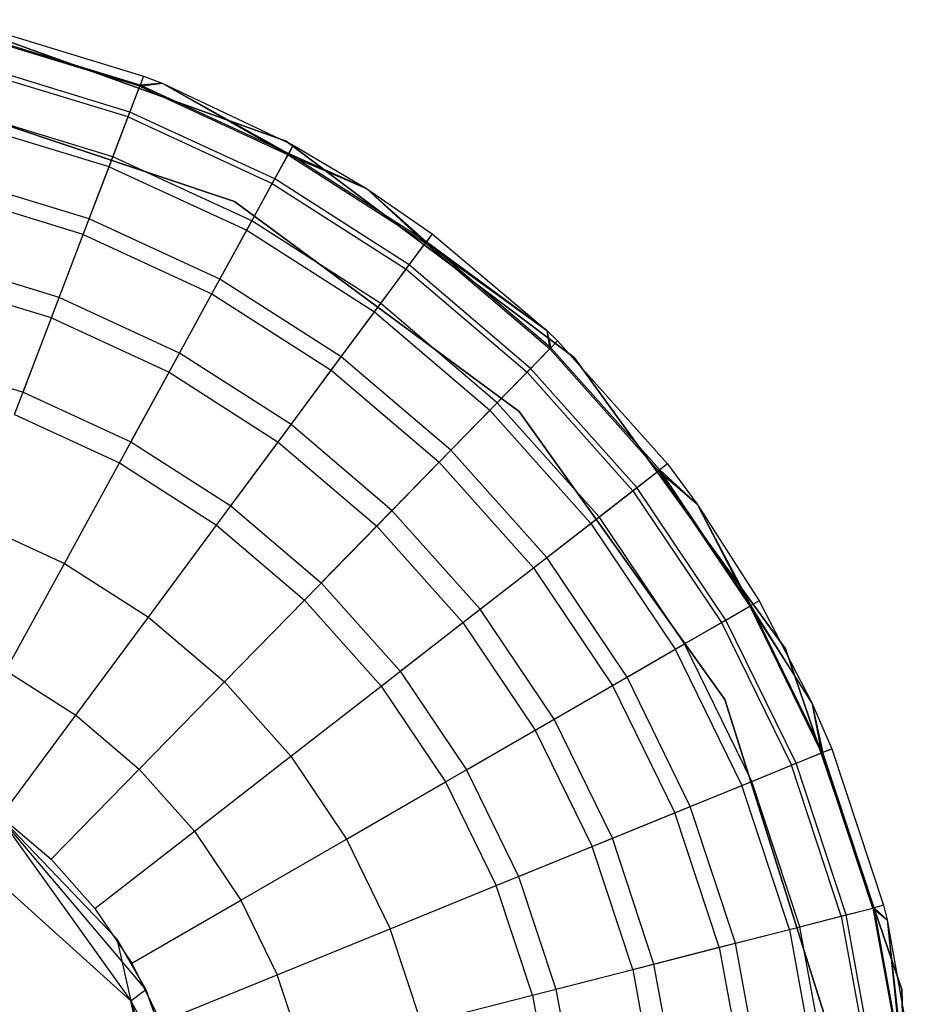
# Model space of a CAD drawing. Extents: x -38.3 to -0.1, y -39.1 to 0.
# Tile 219 of 256: x -23.31 to -22.946, y -0.411 to -0.009. Entities that reach past the tile are written whole.
import ezdxf

# ---------------------------------------------------------------- set-up
doc = ezdxf.new("R2010")
doc.units = 0
doc.header["$MEASUREMENT"] = 0
doc.layers.get('0').update_dxf_attribs({"color": 13, "linetype": 'CONTINUOUS'})

# ---------------------------------------------------------------- blocks, each defined once
blk = doc.blocks.new('ORTO_XII_A_STL')
at = {"color": 0}
for p, q in [((15.24972, 39.46262, 10.04193), (15.3878, 39.41306, 10.04193)), ((15.3878, 39.41306, 3.34901), (15.24972, 39.46262, 3.34901)), ((15.24972, 39.46262, 10.04193), (15.3878, 39.41306, 10.04193)), ((15.3878, 39.41306, 3.34901), (15.24972, 39.46262, 3.34901)), ((15.26543, 39.45925, 10.48663), (15.32968, 39.43966, 10.48663)), ((15.26543, 39.45925, 12.06555), (15.32968, 39.43966, 12.06555)), ((15.26543, 39.45925, 10.48663), (15.32968, 39.43966, 10.48663)), ((15.26543, 39.45925, 12.06555), (15.32968, 39.43966, 12.06555)), ((15.32808, 39.43547, 12.11682), (15.26442, 39.45488, 12.11682)), ((15.32808, 39.43547, 12.11682), (15.26442, 39.45488, 12.11682)), ((15.32828, 39.43598, 10.40737), (15.26455, 39.45541, 10.40737)), ((15.32828, 39.43598, 10.40737), (15.26455, 39.45541, 10.40737)), ((15.32334, 39.42302, 12.16654), (15.26142, 39.4419, 12.16654)), ((15.32334, 39.42302, 12.16654), (15.26142, 39.4419, 12.16654)), ((15.32408, 39.42497, 10.32889), (15.26189, 39.44394, 10.32889)), ((15.32408, 39.42497, 10.32889), (15.26189, 39.44394, 10.32889)), ((15.32968, 39.43966, 12.06555), (15.32808, 39.43547, 12.11682)), ((15.32968, 39.43966, 12.06555), (15.32808, 39.43547, 12.11682)), ((15.32808, 39.43547, 12.11682), (15.33727, 39.4367, 12.06555)), ((15.32808, 39.43547, 12.11682), (15.33727, 39.4367, 12.06555)), ((15.32968, 39.43966, 10.48663), (15.32828, 39.43598, 10.40737)), ((15.32968, 39.43966, 10.48663), (15.32828, 39.43598, 10.40737)), ((15.33727, 39.4367, 10.48663), (15.32828, 39.43598, 10.40737)), ((15.33727, 39.4367, 10.48663), (15.32828, 39.43598, 10.40737)), ((15.32968, 39.43966, 10.48663), (15.33727, 39.4367, 10.48663)), ((15.32968, 39.43966, 12.06555), (15.32968, 39.43966, 10.48663)), ((15.32968, 39.43966, 12.06555), (15.32968, 39.43966, 10.48663)), ((15.32968, 39.43966, 12.06555), (15.33727, 39.4367, 12.06555)), ((15.32968, 39.43966, 10.48663), (15.33727, 39.4367, 10.48663)), ((15.32968, 39.43966, 12.06555), (15.33727, 39.4367, 12.06555)), ((15.33727, 39.4367, 10.48663), (15.38877, 39.40805, 10.40737)), ((15.33727, 39.4367, 10.48663), (15.39066, 39.41151, 10.48663)), ((15.33727, 39.4367, 10.48663), (15.38877, 39.40805, 10.40737)), ((15.33727, 39.4367, 12.06555), (15.33727, 39.4367, 10.48663)), ((15.33727, 39.4367, 12.06555), (15.33727, 39.4367, 10.48663)), ((15.33727, 39.4367, 12.06555), (15.39066, 39.41151, 12.06555)), ((15.33727, 39.4367, 10.48663), (15.39066, 39.41151, 10.48663)), ((15.33727, 39.4367, 12.06555), (15.39066, 39.41151, 12.06555)), ((15.33727, 39.4367, 12.06555), (15.38851, 39.40757, 12.11682)), ((15.33727, 39.4367, 12.06555), (15.38851, 39.40757, 12.11682)), ((15.23006, 39.43419, 10.04193), (15.36676, 39.38856, 10.04193)), ((15.36676, 39.38856, 3.34901), (15.23006, 39.43419, 3.34901)), ((15.23006, 39.43419, 10.04193), (15.36676, 39.38856, 10.04193)), ((15.23006, 39.43419, 9.96319), (15.36676, 39.38856, 9.96319)), ((15.23006, 39.43419, 9.96319), (15.36676, 39.38856, 9.96319)), ((15.36676, 39.38856, 3.34901), (15.23006, 39.43419, 3.34901)), ((15.36676, 39.38856, 3.54587), (15.23006, 39.43419, 3.54587)), ((15.36676, 39.38856, 3.54587), (15.23006, 39.43419, 3.54587)), ((15.32334, 39.42302, 12.16654), (15.32808, 39.43547, 12.11682)), ((15.32334, 39.42302, 12.16654), (15.32808, 39.43547, 12.11682)), ((15.32408, 39.42497, 10.32889), (15.32828, 39.43598, 10.40737)), ((15.32408, 39.42497, 10.32889), (15.32828, 39.43598, 10.40737)), ((15.32808, 39.43547, 12.11682), (15.38851, 39.40757, 12.11682)), ((15.32808, 39.43547, 12.11682), (15.38851, 39.40757, 12.11682)), ((15.38877, 39.40805, 10.40737), (15.32828, 39.43598, 10.40737)), ((15.38877, 39.40805, 10.40737), (15.32828, 39.43598, 10.40737)), ((15.31713, 39.40675, 10.25197), (15.25748, 39.42493, 10.25197)), ((15.31713, 39.40675, 10.25197), (15.25748, 39.42493, 10.25197)), ((15.31713, 39.40675, 10.25197), (15.32408, 39.42497, 10.32889)), ((15.31713, 39.40675, 10.25197), (15.32408, 39.42497, 10.32889)), ((15.38312, 39.39772, 10.32889), (15.32408, 39.42497, 10.32889)), ((15.38312, 39.39772, 10.32889), (15.32408, 39.42497, 10.32889)), ((15.31559, 39.4027, 12.21319), (15.25651, 39.42071, 12.21319)), ((15.31559, 39.4027, 12.21319), (15.25651, 39.42071, 12.21319)), ((15.31559, 39.4027, 12.21319), (15.32334, 39.42302, 12.16654)), ((15.31559, 39.4027, 12.21319), (15.32334, 39.42302, 12.16654)), ((15.32334, 39.42302, 12.16654), (15.38211, 39.39588, 12.16654)), ((15.32334, 39.42302, 12.16654), (15.38211, 39.39588, 12.16654)), ((15.3878, 39.41306, 10.04193), (15.3878, 39.41306, 3.34901)), ((15.3878, 39.41306, 10.04193), (15.50512, 39.32501, 10.04193)), ((15.50512, 39.32501, 3.34901), (15.3878, 39.41306, 3.34901)), ((15.3878, 39.41306, 10.04193), (15.3878, 39.41306, 3.34901)), ((15.3878, 39.41306, 10.04193), (15.50512, 39.32501, 10.04193)), ((15.50512, 39.32501, 3.34901), (15.3878, 39.41306, 3.34901)), ((15.39066, 39.41151, 12.06555), (15.38851, 39.40757, 12.11682)), ((15.39066, 39.41151, 12.06555), (15.38851, 39.40757, 12.11682)), ((15.39066, 39.41151, 10.48663), (15.38877, 39.40805, 10.40737)), ((15.39066, 39.41151, 10.48663), (15.38877, 39.40805, 10.40737)), ((15.39066, 39.41151, 10.48663), (15.42043, 39.39382, 10.48663)), ((15.39066, 39.41151, 12.06555), (15.39066, 39.41151, 10.48663)), ((15.39066, 39.41151, 12.06555), (15.39066, 39.41151, 10.48663)), ((15.39066, 39.41151, 12.06555), (15.42043, 39.39382, 12.06555)), ((15.39066, 39.41151, 10.48663), (15.42043, 39.39382, 10.48663)), ((15.39066, 39.41151, 12.06555), (15.42043, 39.39382, 12.06555)), ((15.3075, 39.38148, 10.17736), (15.31713, 39.40675, 10.25197)), ((15.3075, 39.38148, 10.17736), (15.31713, 39.40675, 10.25197)), ((15.37375, 39.38061, 10.25197), (15.31713, 39.40675, 10.25197)), ((15.37375, 39.38061, 10.25197), (15.31713, 39.40675, 10.25197)), ((15.38211, 39.39588, 12.16654), (15.38851, 39.40757, 12.11682)), ((15.38211, 39.39588, 12.16654), (15.38851, 39.40757, 12.11682)), ((15.38312, 39.39772, 10.32889), (15.38877, 39.40805, 10.40737)), ((15.38312, 39.39772, 10.32889), (15.38877, 39.40805, 10.40737)), ((15.38851, 39.40757, 12.11682), (15.42043, 39.39382, 12.06555)), ((15.38851, 39.40757, 12.11682), (15.42043, 39.39382, 12.06555)), ((15.38851, 39.40757, 12.11682), (15.44458, 39.3717, 12.11682)), ((15.38851, 39.40757, 12.11682), (15.44458, 39.3717, 12.11682)), ((15.42043, 39.39382, 10.48663), (15.38877, 39.40805, 10.40737)), ((15.42043, 39.39382, 10.48663), (15.38877, 39.40805, 10.40737)), ((15.4449, 39.37214, 10.40737), (15.38877, 39.40805, 10.40737)), ((15.4449, 39.37214, 10.40737), (15.38877, 39.40805, 10.40737)), ((15.30507, 39.37511, 12.25535), (15.31559, 39.4027, 12.21319)), ((15.30507, 39.37511, 12.25535), (15.31559, 39.4027, 12.21319)), ((15.31559, 39.4027, 12.21319), (15.37167, 39.3768, 12.21319)), ((15.31559, 39.4027, 12.21319), (15.37167, 39.3768, 12.21319)), ((15.3075, 39.38148, 10.17736), (15.25138, 39.39859, 10.17736)), ((15.3075, 39.38148, 10.17736), (15.25138, 39.39859, 10.17736)), ((15.37375, 39.38061, 10.25197), (15.38312, 39.39772, 10.32889)), ((15.37375, 39.38061, 10.25197), (15.38312, 39.39772, 10.32889)), ((15.43789, 39.36268, 10.32889), (15.38312, 39.39772, 10.32889)), ((15.43789, 39.36268, 10.32889), (15.38312, 39.39772, 10.32889)), ((15.37167, 39.3768, 12.21319), (15.38211, 39.39588, 12.16654)), ((15.37167, 39.3768, 12.21319), (15.38211, 39.39588, 12.16654)), ((15.38211, 39.39588, 12.16654), (15.43665, 39.361, 12.16654)), ((15.38211, 39.39588, 12.16654), (15.43665, 39.361, 12.16654)), ((15.42043, 39.39382, 10.48663), (15.4449, 39.37214, 10.40737)), ((15.42043, 39.39382, 10.48663), (15.44724, 39.37531, 10.48663)), ((15.42043, 39.39382, 10.48663), (15.4449, 39.37214, 10.40737)), ((15.42043, 39.39382, 12.06555), (15.42043, 39.39382, 10.48663)), ((15.42043, 39.39382, 12.06555), (15.42043, 39.39382, 10.48663)), ((15.42043, 39.39382, 12.06555), (15.44724, 39.37531, 12.06555)), ((15.42043, 39.39382, 10.48663), (15.44724, 39.37531, 10.48663)), ((15.42043, 39.39382, 12.06555), (15.44724, 39.37531, 12.06555)), ((15.42043, 39.39382, 12.06555), (15.44458, 39.3717, 12.11682)), ((15.42043, 39.39382, 12.06555), (15.44458, 39.3717, 12.11682)), ((15.30507, 39.37511, 12.25535), (15.24984, 39.39195, 12.25535)), ((15.30507, 39.37511, 12.25535), (15.24984, 39.39195, 12.25535)), ((15.36676, 39.38856, 10.04193), (15.48268, 39.30292, 10.04193)), ((15.48268, 39.30292, 3.34901), (15.36676, 39.38856, 3.34901)), ((15.36676, 39.38856, 10.04193), (15.48268, 39.30292, 10.04193)), ((15.36676, 39.38856, 10.04193), (15.36676, 39.38856, 9.96319)), ((15.36676, 39.38856, 9.96319), (15.48268, 39.30292, 9.96319)), ((15.36676, 39.38856, 10.04193), (15.36676, 39.38856, 9.96319)), ((15.36676, 39.38856, 9.96319), (15.48268, 39.30292, 9.96319)), ((15.36676, 39.38856, 3.34901), (15.36676, 39.38856, 3.54587)), ((15.36676, 39.38856, 3.34901), (15.36676, 39.38856, 3.54587)), ((15.48268, 39.30292, 3.34901), (15.36676, 39.38856, 3.34901)), ((15.48268, 39.30292, 3.54587), (15.36676, 39.38856, 3.54587)), ((15.48268, 39.30292, 3.54587), (15.36676, 39.38856, 3.54587)), ((15.29528, 39.34943, 10.1058), (15.3075, 39.38148, 10.17736)), ((15.29528, 39.34943, 10.1058), (15.3075, 39.38148, 10.17736)), ((15.36077, 39.35689, 10.17736), (15.3075, 39.38148, 10.17736)), ((15.36077, 39.35689, 10.17736), (15.3075, 39.38148, 10.17736)), ((15.36077, 39.35689, 10.17736), (15.37375, 39.38061, 10.25197)), ((15.36077, 39.35689, 10.17736), (15.37375, 39.38061, 10.25197)), ((15.42628, 39.347, 10.25197), (15.37375, 39.38061, 10.25197)), ((15.42628, 39.347, 10.25197), (15.37375, 39.38061, 10.25197)), ((15.35749, 39.35091, 12.25535), (15.37167, 39.3768, 12.21319)), ((15.35749, 39.35091, 12.25535), (15.37167, 39.3768, 12.21319)), ((15.37167, 39.3768, 12.21319), (15.4237, 39.34352, 12.21319)), ((15.37167, 39.3768, 12.21319), (15.4237, 39.34352, 12.21319)), ((15.29211, 39.3411, 12.29175), (15.30507, 39.37511, 12.25535)), ((15.29211, 39.3411, 12.29175), (15.30507, 39.37511, 12.25535)), ((15.30507, 39.37511, 12.25535), (15.35749, 39.35091, 12.25535)), ((15.30507, 39.37511, 12.25535), (15.35749, 39.35091, 12.25535)), ((15.44724, 39.37531, 12.06555), (15.44458, 39.3717, 12.11682)), ((15.44724, 39.37531, 12.06555), (15.44458, 39.3717, 12.11682)), ((15.44724, 39.37531, 10.48663), (15.4449, 39.37214, 10.40737)), ((15.44724, 39.37531, 10.48663), (15.4449, 39.37214, 10.40737)), ((15.44724, 39.37531, 10.48663), (15.49397, 39.33599, 10.48663)), ((15.44724, 39.37531, 12.06555), (15.44724, 39.37531, 10.48663)), ((15.44724, 39.37531, 12.06555), (15.44724, 39.37531, 10.48663)), ((15.44724, 39.37531, 12.06555), (15.49397, 39.33599, 12.06555)), ((15.44724, 39.37531, 10.48663), (15.49397, 39.33599, 10.48663)), ((15.44724, 39.37531, 12.06555), (15.49397, 39.33599, 12.06555)), ((15.43665, 39.361, 12.16654), (15.44458, 39.3717, 12.11682)), ((15.43665, 39.361, 12.16654), (15.44458, 39.3717, 12.11682)), ((15.43789, 39.36268, 10.32889), (15.4449, 39.37214, 10.40737)), ((15.43789, 39.36268, 10.32889), (15.4449, 39.37214, 10.40737)), ((15.44458, 39.3717, 12.11682), (15.49397, 39.33599, 12.06555)), ((15.44458, 39.3717, 12.11682), (15.49397, 39.33599, 12.06555)), ((15.44458, 39.3717, 12.11682), (15.49523, 39.32854, 12.11682)), ((15.44458, 39.3717, 12.11682), (15.49523, 39.32854, 12.11682)), ((15.49397, 39.33599, 10.48663), (15.4449, 39.37214, 10.40737)), ((15.49397, 39.33599, 10.48663), (15.4449, 39.37214, 10.40737)), ((15.49562, 39.32893, 10.40737), (15.4449, 39.37214, 10.40737)), ((15.49562, 39.32893, 10.40737), (15.4449, 39.37214, 10.40737)), ((15.29528, 39.34943, 10.1058), (15.24364, 39.36518, 10.1058)), ((15.29528, 39.34943, 10.1058), (15.24364, 39.36518, 10.1058)), ((15.4237, 39.34352, 12.21319), (15.43665, 39.361, 12.16654)), ((15.4237, 39.34352, 12.21319), (15.43665, 39.361, 12.16654)), ((15.42628, 39.347, 10.25197), (15.43789, 39.36268, 10.32889)), ((15.42628, 39.347, 10.25197), (15.43789, 39.36268, 10.32889)), ((15.43665, 39.361, 12.16654), (15.48592, 39.31901, 12.16654)), ((15.43665, 39.361, 12.16654), (15.48592, 39.31901, 12.16654)), ((15.48738, 39.3205, 10.32889), (15.43789, 39.36268, 10.32889)), ((15.48738, 39.3205, 10.32889), (15.43789, 39.36268, 10.32889)), ((15.29211, 39.3411, 12.29175), (15.24163, 39.35649, 12.29175)), ((15.29211, 39.3411, 12.29175), (15.24163, 39.35649, 12.29175)), ((15.3443, 39.3268, 10.1058), (15.36077, 39.35689, 10.17736)), ((15.3443, 39.3268, 10.1058), (15.36077, 39.35689, 10.17736)), ((15.41019, 39.32527, 10.17736), (15.36077, 39.35689, 10.17736)), ((15.41019, 39.32527, 10.17736), (15.36077, 39.35689, 10.17736)), ((15.28059, 39.31091, 10.03799), (15.29528, 39.34943, 10.1058)), ((15.28059, 39.31091, 10.03799), (15.29528, 39.34943, 10.1058)), ((15.3443, 39.3268, 10.1058), (15.29528, 39.34943, 10.1058)), ((15.3443, 39.3268, 10.1058), (15.29528, 39.34943, 10.1058)), ((15.34002, 39.31898, 12.29175), (15.35749, 39.35091, 12.25535)), ((15.34002, 39.31898, 12.29175), (15.35749, 39.35091, 12.25535)), ((15.35749, 39.35091, 12.25535), (15.40613, 39.31979, 12.25535)), ((15.35749, 39.35091, 12.25535), (15.40613, 39.31979, 12.25535)), ((15.41019, 39.32527, 10.17736), (15.42628, 39.347, 10.25197)), ((15.41019, 39.32527, 10.17736), (15.42628, 39.347, 10.25197)), ((15.47375, 39.30656, 10.25197), (15.42628, 39.347, 10.25197)), ((15.47375, 39.30656, 10.25197), (15.42628, 39.347, 10.25197)), ((15.27709, 39.30171, 12.32127), (15.29211, 39.3411, 12.29175)), ((15.27709, 39.30171, 12.32127), (15.29211, 39.3411, 12.29175)), ((15.29211, 39.3411, 12.29175), (15.34002, 39.31898, 12.29175)), ((15.29211, 39.3411, 12.29175), (15.34002, 39.31898, 12.29175)), ((15.40613, 39.31979, 12.25535), (15.4237, 39.34352, 12.21319)), ((15.40613, 39.31979, 12.25535), (15.4237, 39.34352, 12.21319)), ((15.4237, 39.34352, 12.21319), (15.47072, 39.30346, 12.21319)), ((15.4237, 39.34352, 12.21319), (15.47072, 39.30346, 12.21319)), ((15.49397, 39.33599, 10.48663), (15.49562, 39.32893, 10.40737)), ((15.49397, 39.33599, 10.48663), (15.49837, 39.33174, 10.48663)), ((15.49397, 39.33599, 10.48663), (15.49562, 39.32893, 10.40737)), ((15.49397, 39.33599, 12.06555), (15.49397, 39.33599, 10.48663)), ((15.49397, 39.33599, 12.06555), (15.49397, 39.33599, 10.48663)), ((15.49397, 39.33599, 12.06555), (15.49837, 39.33174, 12.06555)), ((15.49397, 39.33599, 10.48663), (15.49837, 39.33174, 10.48663)), ((15.49397, 39.33599, 12.06555), (15.49837, 39.33174, 12.06555)), ((15.49397, 39.33599, 12.06555), (15.49523, 39.32854, 12.11682)), ((15.49397, 39.33599, 12.06555), (15.49523, 39.32854, 12.11682)), ((15.48592, 39.31901, 12.16654), (15.49523, 39.32854, 12.11682)), ((15.48592, 39.31901, 12.16654), (15.49523, 39.32854, 12.11682)), ((15.48738, 39.3205, 10.32889), (15.49562, 39.32893, 10.40737)), ((15.48738, 39.3205, 10.32889), (15.49562, 39.32893, 10.40737)), ((15.49523, 39.32854, 12.11682), (15.49837, 39.33174, 12.06555)), ((15.49523, 39.32854, 12.11682), (15.49837, 39.33174, 12.06555)), ((15.53954, 39.27887, 12.11682), (15.49523, 39.32854, 12.11682)), ((15.53954, 39.27887, 12.11682), (15.49523, 39.32854, 12.11682)), ((15.49837, 39.33174, 10.48663), (15.49562, 39.32893, 10.40737)), ((15.49837, 39.33174, 10.48663), (15.49562, 39.32893, 10.40737)), ((15.53997, 39.27921, 10.40737), (15.49562, 39.32893, 10.40737)), ((15.53997, 39.27921, 10.40737), (15.49562, 39.32893, 10.40737)), ((15.49837, 39.33174, 10.48663), (15.54308, 39.28163, 10.48663)), ((15.49837, 39.33174, 12.06555), (15.49837, 39.33174, 10.48663)), ((15.49837, 39.33174, 12.06555), (15.49837, 39.33174, 10.48663)), ((15.49837, 39.33174, 12.06555), (15.54308, 39.28163, 12.06555)), ((15.49837, 39.33174, 10.48663), (15.54308, 39.28163, 10.48663)), ((15.49837, 39.33174, 12.06555), (15.54308, 39.28163, 12.06555)), ((15.23434, 39.32501, 10.03799), (15.28059, 39.31091, 10.03799)), ((15.23434, 39.32501, 10.03799), (15.28059, 39.31091, 10.03799)), ((15.3245, 39.29063, 10.03799), (15.3443, 39.3268, 10.1058)), ((15.3245, 39.29063, 10.03799), (15.3443, 39.3268, 10.1058)), ((15.38978, 39.29771, 10.1058), (15.3443, 39.3268, 10.1058)), ((15.38978, 39.29771, 10.1058), (15.3443, 39.3268, 10.1058)), ((15.38978, 39.29771, 10.1058), (15.41019, 39.32527, 10.17736)), ((15.38978, 39.29771, 10.1058), (15.41019, 39.32527, 10.17736)), ((15.45485, 39.28722, 10.17736), (15.41019, 39.32527, 10.17736)), ((15.45485, 39.28722, 10.17736), (15.41019, 39.32527, 10.17736)), ((15.50512, 39.32501, 10.04193), (15.50512, 39.32501, 3.34901)), ((15.50512, 39.32501, 10.04193), (15.59129, 39.20629, 10.04193)), ((15.59129, 39.20629, 3.34901), (15.50512, 39.32501, 3.34901)), ((15.50512, 39.32501, 10.04193), (15.50512, 39.32501, 3.34901)), ((15.50512, 39.32501, 10.04193), (15.59129, 39.20629, 10.04193)), ((15.59129, 39.20629, 3.34901), (15.50512, 39.32501, 3.34901)), ((15.47375, 39.30656, 10.25197), (15.48738, 39.3205, 10.32889)), ((15.47375, 39.30656, 10.25197), (15.48738, 39.3205, 10.32889)), ((15.53067, 39.27199, 10.32889), (15.48738, 39.3205, 10.32889)), ((15.53067, 39.27199, 10.32889), (15.48738, 39.3205, 10.32889)), ((15.31977, 39.282, 12.32127), (15.34002, 39.31898, 12.29175)), ((15.31977, 39.282, 12.32127), (15.34002, 39.31898, 12.29175)), ((15.34002, 39.31898, 12.29175), (15.38447, 39.29055, 12.29175)), ((15.34002, 39.31898, 12.29175), (15.38447, 39.29055, 12.29175)), ((15.38447, 39.29055, 12.29175), (15.40613, 39.31979, 12.25535)), ((15.38447, 39.29055, 12.29175), (15.40613, 39.31979, 12.25535)), ((15.40613, 39.31979, 12.25535), (15.45008, 39.28234, 12.25535)), ((15.40613, 39.31979, 12.25535), (15.45008, 39.28234, 12.25535)), ((15.47072, 39.30346, 12.21319), (15.48592, 39.31901, 12.16654)), ((15.47072, 39.30346, 12.21319), (15.48592, 39.31901, 12.16654)), ((15.52902, 39.2707, 12.16654), (15.48592, 39.31901, 12.16654)), ((15.52902, 39.2707, 12.16654), (15.48592, 39.31901, 12.16654)), ((15.28059, 39.31091, 10.03799), (15.3245, 39.29063, 10.03799)), ((15.28059, 39.31091, 10.03799), (15.3245, 39.29063, 10.03799)), ((15.45485, 39.28722, 10.17736), (15.47375, 39.30656, 10.25197)), ((15.45485, 39.28722, 10.17736), (15.47375, 39.30656, 10.25197)), ((15.51526, 39.26002, 10.25197), (15.47375, 39.30656, 10.25197)), ((15.51526, 39.26002, 10.25197), (15.47375, 39.30656, 10.25197)), ((15.27709, 39.30171, 12.32127), (15.31977, 39.282, 12.32127)), ((15.27709, 39.30171, 12.32127), (15.31977, 39.282, 12.32127)), ((15.45008, 39.28234, 12.25535), (15.47072, 39.30346, 12.21319)), ((15.45008, 39.28234, 12.25535), (15.47072, 39.30346, 12.21319)), ((15.51184, 39.25737, 12.21319), (15.47072, 39.30346, 12.21319)), ((15.51184, 39.25737, 12.21319), (15.47072, 39.30346, 12.21319)), ((15.48268, 39.30292, 10.04193), (15.56645, 39.18565, 10.04193)), ((15.56645, 39.18565, 3.34901), (15.48268, 39.30292, 3.34901)), ((15.48268, 39.30292, 10.04193), (15.56645, 39.18565, 10.04193)), ((15.48268, 39.30292, 10.04193), (15.48268, 39.30292, 9.96319)), ((15.48268, 39.30292, 9.96319), (15.56645, 39.18565, 9.96319)), ((15.48268, 39.30292, 10.04193), (15.48268, 39.30292, 9.96319)), ((15.48268, 39.30292, 9.96319), (15.56645, 39.18565, 9.96319)), ((15.48268, 39.30292, 3.54587), (15.48268, 39.30292, 3.34901)), ((15.56645, 39.18565, 3.34901), (15.48268, 39.30292, 3.34901)), ((15.56645, 39.18565, 3.54587), (15.48268, 39.30292, 3.54587)), ((15.48268, 39.30292, 3.54587), (15.48268, 39.30292, 3.34901)), ((15.56645, 39.18565, 3.54587), (15.48268, 39.30292, 3.54587)), ((15.36524, 39.26457, 10.03799), (15.38978, 39.29771, 10.1058)), ((15.36524, 39.26457, 10.03799), (15.38978, 39.29771, 10.1058)), ((15.43087, 39.26269, 10.1058), (15.38978, 39.29771, 10.1058)), ((15.43087, 39.26269, 10.1058), (15.38978, 39.29771, 10.1058)), ((15.3245, 39.29063, 10.03799), (15.36524, 39.26457, 10.03799)), ((15.3245, 39.29063, 10.03799), (15.36524, 39.26457, 10.03799)), ((15.35938, 39.25666, 12.32127), (15.38447, 39.29055, 12.29175)), ((15.35938, 39.25666, 12.32127), (15.38447, 39.29055, 12.29175)), ((15.38447, 39.29055, 12.29175), (15.42464, 39.25632, 12.29175)), ((15.38447, 39.29055, 12.29175), (15.42464, 39.25632, 12.29175)), ((15.43087, 39.26269, 10.1058), (15.45485, 39.28722, 10.17736)), ((15.43087, 39.26269, 10.1058), (15.45485, 39.28722, 10.17736)), ((15.49391, 39.24344, 10.17736), (15.45485, 39.28722, 10.17736)), ((15.49391, 39.24344, 10.17736), (15.45485, 39.28722, 10.17736)), ((15.29738, 39.24108, 12.34302), (15.31977, 39.282, 12.32127)), ((15.29738, 39.24108, 12.34302), (15.31977, 39.282, 12.32127)), ((15.31977, 39.282, 12.32127), (15.35938, 39.25666, 12.32127)), ((15.31977, 39.282, 12.32127), (15.35938, 39.25666, 12.32127)), ((15.42464, 39.25632, 12.29175), (15.45008, 39.28234, 12.25535)), ((15.42464, 39.25632, 12.29175), (15.45008, 39.28234, 12.25535)), ((15.48852, 39.23926, 12.25535), (15.45008, 39.28234, 12.25535)), ((15.48852, 39.23926, 12.25535), (15.45008, 39.28234, 12.25535)), ((15.54308, 39.28163, 12.06555), (15.53954, 39.27887, 12.11682)), ((15.54308, 39.28163, 12.06555), (15.53954, 39.27887, 12.11682)), ((15.54308, 39.28163, 10.48663), (15.53997, 39.27921, 10.40737)), ((15.54308, 39.28163, 10.48663), (15.53997, 39.27921, 10.40737)), ((15.54308, 39.28163, 10.48663), (15.55524, 39.26528, 10.48663)), ((15.54308, 39.28163, 12.06555), (15.54308, 39.28163, 10.48663)), ((15.54308, 39.28163, 12.06555), (15.54308, 39.28163, 10.48663)), ((15.54308, 39.28163, 12.06555), (15.55524, 39.26528, 12.06555)), ((15.54308, 39.28163, 10.48663), (15.55524, 39.26528, 10.48663)), ((15.54308, 39.28163, 12.06555), (15.55524, 39.26528, 12.06555)), ((15.52902, 39.2707, 12.16654), (15.53954, 39.27887, 12.11682)), ((15.52902, 39.2707, 12.16654), (15.53954, 39.27887, 12.11682)), ((15.53067, 39.27199, 10.32889), (15.53997, 39.27921, 10.40737)), ((15.53067, 39.27199, 10.32889), (15.53997, 39.27921, 10.40737)), ((15.53954, 39.27887, 12.11682), (15.55524, 39.26528, 12.06555)), ((15.53954, 39.27887, 12.11682), (15.55524, 39.26528, 12.06555)), ((15.53954, 39.27887, 12.11682), (15.57668, 39.22364, 12.11682)), ((15.53954, 39.27887, 12.11682), (15.57668, 39.22364, 12.11682)), ((15.55524, 39.26528, 10.48663), (15.53997, 39.27921, 10.40737)), ((15.55524, 39.26528, 10.48663), (15.53997, 39.27921, 10.40737)), ((15.57715, 39.22391, 10.40737), (15.53997, 39.27921, 10.40737)), ((15.57715, 39.22391, 10.40737), (15.53997, 39.27921, 10.40737)), ((15.51184, 39.25737, 12.21319), (15.52902, 39.2707, 12.16654)), ((15.51184, 39.25737, 12.21319), (15.52902, 39.2707, 12.16654)), ((15.51526, 39.26002, 10.25197), (15.53067, 39.27199, 10.32889)), ((15.51526, 39.26002, 10.25197), (15.53067, 39.27199, 10.32889)), ((15.52902, 39.2707, 12.16654), (15.56514, 39.21698, 12.16654)), ((15.52902, 39.2707, 12.16654), (15.56514, 39.21698, 12.16654)), ((15.56695, 39.21802, 10.32889), (15.53067, 39.27199, 10.32889)), ((15.56695, 39.21802, 10.32889), (15.53067, 39.27199, 10.32889)), ((15.36524, 39.26457, 10.03799), (15.40205, 39.23321, 10.03799)), ((15.36524, 39.26457, 10.03799), (15.40205, 39.23321, 10.03799)), ((15.55524, 39.26528, 10.48663), (15.57715, 39.22391, 10.40737)), ((15.55524, 39.26528, 10.48663), (15.58056, 39.22588, 10.48663)), ((15.55524, 39.26528, 10.48663), (15.57715, 39.22391, 10.40737)), ((15.55524, 39.26528, 12.06555), (15.55524, 39.26528, 10.48663)), ((15.55524, 39.26528, 12.06555), (15.55524, 39.26528, 10.48663)), ((15.55524, 39.26528, 12.06555), (15.58056, 39.22588, 12.06555)), ((15.55524, 39.26528, 10.48663), (15.58056, 39.22588, 10.48663)), ((15.55524, 39.26528, 12.06555), (15.58056, 39.22588, 12.06555)), ((15.55524, 39.26528, 12.06555), (15.57668, 39.22364, 12.11682)), ((15.55524, 39.26528, 12.06555), (15.57668, 39.22364, 12.11682)), ((15.40205, 39.23321, 10.03799), (15.43087, 39.26269, 10.1058)), ((15.40205, 39.23321, 10.03799), (15.43087, 39.26269, 10.1058)), ((15.46681, 39.2224, 10.1058), (15.43087, 39.26269, 10.1058)), ((15.46681, 39.2224, 10.1058), (15.43087, 39.26269, 10.1058)), ((15.26047, 39.25812, 12.34302), (15.29738, 39.24108, 12.34302)), ((15.26047, 39.25812, 12.34302), (15.29738, 39.24108, 12.34302)), ((15.33162, 39.21918, 12.34302), (15.35938, 39.25666, 12.32127)), ((15.33162, 39.21918, 12.34302), (15.35938, 39.25666, 12.32127)), ((15.35938, 39.25666, 12.32127), (15.39517, 39.22617, 12.32127)), ((15.35938, 39.25666, 12.32127), (15.39517, 39.22617, 12.32127)), ((15.39517, 39.22617, 12.32127), (15.42464, 39.25632, 12.29175)), ((15.39517, 39.22617, 12.32127), (15.42464, 39.25632, 12.29175)), ((15.45977, 39.21694, 12.29175), (15.42464, 39.25632, 12.29175)), ((15.45977, 39.21694, 12.29175), (15.42464, 39.25632, 12.29175)), ((15.48852, 39.23926, 12.25535), (15.51184, 39.25737, 12.21319)), ((15.48852, 39.23926, 12.25535), (15.51184, 39.25737, 12.21319)), ((15.49391, 39.24344, 10.17736), (15.51526, 39.26002, 10.25197)), ((15.49391, 39.24344, 10.17736), (15.51526, 39.26002, 10.25197)), ((15.51184, 39.25737, 12.21319), (15.5463, 39.20611, 12.21319)), ((15.51184, 39.25737, 12.21319), (15.5463, 39.20611, 12.21319)), ((15.55005, 39.20827, 10.25197), (15.51526, 39.26002, 10.25197)), ((15.55005, 39.20827, 10.25197), (15.51526, 39.26002, 10.25197)), ((15.2735, 39.19747, 12.35634), (15.29738, 39.24108, 12.34302)), ((15.2735, 39.19747, 12.35634), (15.29738, 39.24108, 12.34302)), ((15.29738, 39.24108, 12.34302), (15.33162, 39.21918, 12.34302)), ((15.29738, 39.24108, 12.34302), (15.33162, 39.21918, 12.34302)), ((15.46681, 39.2224, 10.1058), (15.49391, 39.24344, 10.17736)), ((15.46681, 39.2224, 10.1058), (15.49391, 39.24344, 10.17736)), ((15.52664, 39.19475, 10.17736), (15.49391, 39.24344, 10.17736)), ((15.52664, 39.19475, 10.17736), (15.49391, 39.24344, 10.17736)), ((15.45977, 39.21694, 12.29175), (15.48852, 39.23926, 12.25535)), ((15.45977, 39.21694, 12.29175), (15.48852, 39.23926, 12.25535)), ((15.48852, 39.23926, 12.25535), (15.52073, 39.19134, 12.25535)), ((15.48852, 39.23926, 12.25535), (15.52073, 39.19134, 12.25535)), ((15.40205, 39.23321, 10.03799), (15.43424, 39.19712, 10.03799)), ((15.40205, 39.23321, 10.03799), (15.43424, 39.19712, 10.03799)), ((15.36256, 39.19281, 12.34302), (15.39517, 39.22617, 12.32127)), ((15.36256, 39.19281, 12.34302), (15.39517, 39.22617, 12.32127)), ((15.42647, 39.19108, 12.32127), (15.39517, 39.22617, 12.32127)), ((15.42647, 39.19108, 12.32127), (15.39517, 39.22617, 12.32127)), ((15.58056, 39.22588, 12.06555), (15.57668, 39.22364, 12.11682)), ((15.58056, 39.22588, 12.06555), (15.57668, 39.22364, 12.11682)), ((15.58056, 39.22588, 10.48663), (15.57715, 39.22391, 10.40737)), ((15.58056, 39.22588, 10.48663), (15.57715, 39.22391, 10.40737)), ((15.58056, 39.22588, 10.48663), (15.60202, 39.18426, 10.48663)), ((15.58056, 39.22588, 12.06555), (15.58056, 39.22588, 10.48663)), ((15.58056, 39.22588, 12.06555), (15.58056, 39.22588, 10.48663)), ((15.58056, 39.22588, 12.06555), (15.60202, 39.18426, 12.06555)), ((15.58056, 39.22588, 10.48663), (15.60202, 39.18426, 10.48663)), ((15.58056, 39.22588, 12.06555), (15.60202, 39.18426, 12.06555)), ((15.43424, 39.19712, 10.03799), (15.46681, 39.2224, 10.1058)), ((15.43424, 39.19712, 10.03799), (15.46681, 39.2224, 10.1058)), ((15.49693, 39.1776, 10.1058), (15.46681, 39.2224, 10.1058)), ((15.49693, 39.1776, 10.1058), (15.46681, 39.2224, 10.1058)), ((15.56514, 39.21698, 12.16654), (15.57668, 39.22364, 12.11682)), ((15.56514, 39.21698, 12.16654), (15.57668, 39.22364, 12.11682)), ((15.56695, 39.21802, 10.32889), (15.57715, 39.22391, 10.40737)), ((15.56695, 39.21802, 10.32889), (15.57715, 39.22391, 10.40737)), ((15.57668, 39.22364, 12.11682), (15.60202, 39.18426, 12.06555)), ((15.57668, 39.22364, 12.11682), (15.60202, 39.18426, 12.06555)), ((15.57668, 39.22364, 12.11682), (15.60594, 39.16387, 12.11682)), ((15.57668, 39.22364, 12.11682), (15.60594, 39.16387, 12.11682)), ((15.60202, 39.18426, 10.48663), (15.57715, 39.22391, 10.40737)), ((15.60202, 39.18426, 10.48663), (15.57715, 39.22391, 10.40737)), ((15.60645, 39.16407, 10.40737), (15.57715, 39.22391, 10.40737)), ((15.60645, 39.16407, 10.40737), (15.57715, 39.22391, 10.40737)), ((15.30203, 39.17922, 12.35634), (15.33162, 39.21918, 12.34302)), ((15.30203, 39.17922, 12.35634), (15.33162, 39.21918, 12.34302)), ((15.33162, 39.21918, 12.34302), (15.36256, 39.19281, 12.34302)), ((15.33162, 39.21918, 12.34302), (15.36256, 39.19281, 12.34302)), ((15.42647, 39.19108, 12.32127), (15.45977, 39.21694, 12.29175)), ((15.42647, 39.19108, 12.32127), (15.45977, 39.21694, 12.29175)), ((15.45977, 39.21694, 12.29175), (15.48921, 39.17315, 12.29175)), ((15.45977, 39.21694, 12.29175), (15.48921, 39.17315, 12.29175)), ((15.5463, 39.20611, 12.21319), (15.56514, 39.21698, 12.16654)), ((15.5463, 39.20611, 12.21319), (15.56514, 39.21698, 12.16654)), ((15.55005, 39.20827, 10.25197), (15.56695, 39.21802, 10.32889)), ((15.55005, 39.20827, 10.25197), (15.56695, 39.21802, 10.32889)), ((15.56514, 39.21698, 12.16654), (15.59361, 39.15884, 12.16654)), ((15.56514, 39.21698, 12.16654), (15.59361, 39.15884, 12.16654)), ((15.59554, 39.15963, 10.32889), (15.56695, 39.21802, 10.32889)), ((15.59554, 39.15963, 10.32889), (15.56695, 39.21802, 10.32889)), ((15.52664, 39.19475, 10.17736), (15.55005, 39.20827, 10.25197)), ((15.52664, 39.19475, 10.17736), (15.55005, 39.20827, 10.25197)), ((15.57748, 39.15226, 10.25197), (15.55005, 39.20827, 10.25197)), ((15.57748, 39.15226, 10.25197), (15.55005, 39.20827, 10.25197)), ((15.52073, 39.19134, 12.25535), (15.5463, 39.20611, 12.21319)), ((15.52073, 39.19134, 12.25535), (15.5463, 39.20611, 12.21319)), ((15.5463, 39.20611, 12.21319), (15.57346, 39.15063, 12.21319)), ((15.5463, 39.20611, 12.21319), (15.57346, 39.15063, 12.21319)), ((15.59129, 39.20629, 10.04193), (15.59129, 39.20629, 3.34901)), ((15.59129, 39.20629, 10.04193), (15.63863, 39.06744, 10.04193)), ((15.63863, 39.06744, 3.34901), (15.59129, 39.20629, 3.34901)), ((15.59129, 39.20629, 10.04193), (15.59129, 39.20629, 3.34901)), ((15.59129, 39.20629, 10.04193), (15.63863, 39.06744, 10.04193)), ((15.63863, 39.06744, 3.34901), (15.59129, 39.20629, 3.34901)), ((15.2735, 39.19747, 12.35634), (15.30203, 39.17922, 12.35634)), ((15.2735, 39.19747, 12.35634), (15.30203, 39.17922, 12.35634)), ((15.43424, 39.19712, 10.03799), (15.46123, 39.15699, 10.03799)), ((15.43424, 39.19712, 10.03799), (15.46123, 39.15699, 10.03799)), ((15.32781, 39.15726, 12.35634), (15.36256, 39.19281, 12.34302)), ((15.32781, 39.15726, 12.35634), (15.36256, 39.19281, 12.34302)), ((15.38962, 39.16248, 12.34302), (15.36256, 39.19281, 12.34302)), ((15.38962, 39.16248, 12.34302), (15.36256, 39.19281, 12.34302)), ((15.49693, 39.1776, 10.1058), (15.52664, 39.19475, 10.17736)), ((15.49693, 39.1776, 10.1058), (15.52664, 39.19475, 10.17736)), ((15.55244, 39.14206, 10.17736), (15.52664, 39.19475, 10.17736)), ((15.55244, 39.14206, 10.17736), (15.52664, 39.19475, 10.17736)), ((15.38962, 39.16248, 12.34302), (15.42647, 39.19108, 12.32127)), ((15.38962, 39.16248, 12.34302), (15.42647, 39.19108, 12.32127)), ((15.42647, 39.19108, 12.32127), (15.4527, 39.15207, 12.32127)), ((15.42647, 39.19108, 12.32127), (15.4527, 39.15207, 12.32127)), ((15.48921, 39.17315, 12.29175), (15.52073, 39.19134, 12.25535)), ((15.48921, 39.17315, 12.29175), (15.52073, 39.19134, 12.25535)), ((15.52073, 39.19134, 12.25535), (15.54612, 39.13949, 12.25535)), ((15.52073, 39.19134, 12.25535), (15.54612, 39.13949, 12.25535)), ((15.56645, 39.18565, 10.04193), (15.60989, 39.04824, 10.04193)), ((15.60989, 39.04824, 3.34901), (15.56645, 39.18565, 3.34901)), ((15.56645, 39.18565, 10.04193), (15.60989, 39.04824, 10.04193)), ((15.56645, 39.18565, 10.04193), (15.56645, 39.18565, 9.96319)), ((15.56645, 39.18565, 9.96319), (15.60989, 39.04824, 9.96319)), ((15.56645, 39.18565, 10.04193), (15.56645, 39.18565, 9.96319)), ((15.56645, 39.18565, 9.96319), (15.60989, 39.04824, 9.96319)), ((15.56645, 39.18565, 3.34901), (15.56645, 39.18565, 3.54587)), ((15.56645, 39.18565, 3.34901), (15.56645, 39.18565, 3.54587)), ((15.60989, 39.04824, 3.34901), (15.56645, 39.18565, 3.34901)), ((15.60989, 39.04824, 3.54587), (15.56645, 39.18565, 3.54587)), ((15.60989, 39.04824, 3.54587), (15.56645, 39.18565, 3.54587)), ((15.60202, 39.18426, 10.48663), (15.60645, 39.16407, 10.40737)), ((15.60202, 39.18426, 10.48663), (15.6101, 39.16556, 10.48663)), ((15.60202, 39.18426, 10.48663), (15.60645, 39.16407, 10.40737)), ((15.60202, 39.18426, 12.06555), (15.60202, 39.18426, 10.48663)), ((15.60202, 39.18426, 12.06555), (15.60202, 39.18426, 10.48663)), ((15.60202, 39.18426, 12.06555), (15.6101, 39.16556, 12.06555)), ((15.60202, 39.18426, 10.48663), (15.6101, 39.16556, 10.48663)), ((15.60202, 39.18426, 12.06555), (15.6101, 39.16556, 12.06555)), ((15.60202, 39.18426, 12.06555), (15.60594, 39.16387, 12.11682)), ((15.60202, 39.18426, 12.06555), (15.60594, 39.16387, 12.11682)), ((15.27152, 39.13802, 12.36083), (15.30203, 39.17922, 12.35634)), ((15.27152, 39.13802, 12.36083), (15.30203, 39.17922, 12.35634)), ((15.30203, 39.17922, 12.35634), (15.32781, 39.15726, 12.35634)), ((15.30203, 39.17922, 12.35634), (15.32781, 39.15726, 12.35634)), ((15.46123, 39.15699, 10.03799), (15.49693, 39.1776, 10.1058)), ((15.46123, 39.15699, 10.03799), (15.49693, 39.1776, 10.1058)), ((15.52067, 39.12911, 10.1058), (15.49693, 39.1776, 10.1058)), ((15.52067, 39.12911, 10.1058), (15.49693, 39.1776, 10.1058)), ((15.4527, 39.15207, 12.32127), (15.48921, 39.17315, 12.29175)), ((15.4527, 39.15207, 12.32127), (15.48921, 39.17315, 12.29175)), ((15.48921, 39.17315, 12.29175), (15.51242, 39.12575, 12.29175)), ((15.48921, 39.17315, 12.29175), (15.51242, 39.12575, 12.29175)), ((15.59361, 39.15884, 12.16654), (15.60594, 39.16387, 12.11682)), ((15.59361, 39.15884, 12.16654), (15.60594, 39.16387, 12.11682)), ((15.59554, 39.15963, 10.32889), (15.60645, 39.16407, 10.40737)), ((15.59554, 39.15963, 10.32889), (15.60645, 39.16407, 10.40737)), ((15.60594, 39.16387, 12.11682), (15.6101, 39.16556, 12.06555)), ((15.60594, 39.16387, 12.11682), (15.6101, 39.16556, 12.06555)), ((15.6268, 39.10066, 12.11682), (15.60594, 39.16387, 12.11682)), ((15.6268, 39.10066, 12.11682), (15.60594, 39.16387, 12.11682)), ((15.6101, 39.16556, 10.48663), (15.60645, 39.16407, 10.40737)), ((15.6101, 39.16556, 10.48663), (15.60645, 39.16407, 10.40737)), ((15.62733, 39.1008, 10.40737), (15.60645, 39.16407, 10.40737)), ((15.62733, 39.1008, 10.40737), (15.60645, 39.16407, 10.40737)), ((15.6101, 39.16556, 10.48663), (15.63114, 39.10177, 10.48663)), ((15.6101, 39.16556, 12.06555), (15.6101, 39.16556, 10.48663)), ((15.6101, 39.16556, 12.06555), (15.6101, 39.16556, 10.48663)), ((15.6101, 39.16556, 12.06555), (15.63114, 39.10177, 12.06555)), ((15.6101, 39.16556, 10.48663), (15.63114, 39.10177, 10.48663)), ((15.6101, 39.16556, 12.06555), (15.63114, 39.10177, 12.06555)), ((15.35035, 39.13199, 12.35634), (15.38962, 39.16248, 12.34302)), ((15.35035, 39.13199, 12.35634), (15.38962, 39.16248, 12.34302)), ((15.38962, 39.16248, 12.34302), (15.4123, 39.12874, 12.34302)), ((15.38962, 39.16248, 12.34302), (15.4123, 39.12874, 12.34302)), ((15.29197, 39.12059, 12.36083), (15.32781, 39.15726, 12.35634)), ((15.29197, 39.12059, 12.36083), (15.32781, 39.15726, 12.35634)), ((15.35035, 39.13199, 12.35634), (15.32781, 39.15726, 12.35634)), ((15.35035, 39.13199, 12.35634), (15.32781, 39.15726, 12.35634)), ((15.46123, 39.15699, 10.03799), (15.48249, 39.11355, 10.03799)), ((15.46123, 39.15699, 10.03799), (15.48249, 39.11355, 10.03799)), ((15.57346, 39.15063, 12.21319), (15.59361, 39.15884, 12.16654)), ((15.57346, 39.15063, 12.21319), (15.59361, 39.15884, 12.16654)), ((15.57748, 39.15226, 10.25197), (15.59554, 39.15963, 10.32889)), ((15.57748, 39.15226, 10.25197), (15.59554, 39.15963, 10.32889)), ((15.61389, 39.09736, 12.16654), (15.59361, 39.15884, 12.16654)), ((15.61389, 39.09736, 12.16654), (15.59361, 39.15884, 12.16654)), ((15.61591, 39.09788, 10.32889), (15.59554, 39.15963, 10.32889)), ((15.61591, 39.09788, 10.32889), (15.59554, 39.15963, 10.32889)), ((15.4123, 39.12874, 12.34302), (15.4527, 39.15207, 12.32127)), ((15.4123, 39.12874, 12.34302), (15.4527, 39.15207, 12.32127)), ((15.4527, 39.15207, 12.32127), (15.47338, 39.10984, 12.32127)), ((15.4527, 39.15207, 12.32127), (15.47338, 39.10984, 12.32127)), ((15.55244, 39.14206, 10.17736), (15.57748, 39.15226, 10.25197)), ((15.55244, 39.14206, 10.17736), (15.57748, 39.15226, 10.25197)), ((15.59702, 39.09304, 10.25197), (15.57748, 39.15226, 10.25197)), ((15.59702, 39.09304, 10.25197), (15.57748, 39.15226, 10.25197)), ((15.54612, 39.13949, 12.25535), (15.57346, 39.15063, 12.21319)), ((15.54612, 39.13949, 12.25535), (15.57346, 39.15063, 12.21319)), ((15.59282, 39.09197, 12.21319), (15.57346, 39.15063, 12.21319)), ((15.59282, 39.09197, 12.21319), (15.57346, 39.15063, 12.21319)), ((15.52067, 39.12911, 10.1058), (15.55244, 39.14206, 10.17736)), ((15.52067, 39.12911, 10.1058), (15.55244, 39.14206, 10.17736)), ((15.57082, 39.08634, 10.17736), (15.55244, 39.14206, 10.17736)), ((15.57082, 39.08634, 10.17736), (15.55244, 39.14206, 10.17736)), ((15.33061, 39.06751, 3.57439), (15.26966, 39.13937, 3.57439)), ((15.26966, 39.13937, 1.95138), (15.32441, 39.06281, 1.72121)), ((15.26966, 39.13937, 1.95138), (15.32441, 39.06281, 1.72121)), ((15.26966, 39.13937, 1.95138), (15.31875, 39.08812, 1.95138)), ((15.31875, 39.08812, 1.95138), (15.26966, 39.13937, 3.57439)), ((15.33061, 39.06751, 3.57439), (15.26966, 39.13937, 3.57439)), ((15.31875, 39.08812, 1.95138), (15.26966, 39.13937, 3.57439)), ((15.26966, 39.13937, 1.95138), (15.31875, 39.08812, 1.95138)), ((15.27152, 39.13802, 12.36083), (15.29197, 39.12059, 12.36083)), ((15.27152, 39.13802, 12.36083), (15.29197, 39.12059, 12.36083)), ((15.51242, 39.12575, 12.29175), (15.54612, 39.13949, 12.25535)), ((15.51242, 39.12575, 12.29175), (15.54612, 39.13949, 12.25535)), ((15.56422, 39.08466, 12.25535), (15.54612, 39.13949, 12.25535)), ((15.56422, 39.08466, 12.25535), (15.54612, 39.13949, 12.25535)), ((15.30985, 39.10054, 12.36083), (15.35035, 39.13199, 12.35634)), ((15.30985, 39.10054, 12.36083), (15.35035, 39.13199, 12.35634)), ((15.35035, 39.13199, 12.35634), (15.36925, 39.10388, 12.35634)), ((15.35035, 39.13199, 12.35634), (15.36925, 39.10388, 12.35634)), ((15.36925, 39.10388, 12.35634), (15.4123, 39.12874, 12.34302)), ((15.36925, 39.10388, 12.35634), (15.4123, 39.12874, 12.34302)), ((15.4123, 39.12874, 12.34302), (15.43018, 39.09223, 12.34302)), ((15.4123, 39.12874, 12.34302), (15.43018, 39.09223, 12.34302)), ((15.48249, 39.11355, 10.03799), (15.52067, 39.12911, 10.1058)), ((15.48249, 39.11355, 10.03799), (15.52067, 39.12911, 10.1058)), ((15.53759, 39.07785, 10.1058), (15.52067, 39.12911, 10.1058)), ((15.53759, 39.07785, 10.1058), (15.52067, 39.12911, 10.1058)), ((15.32441, 39.06281, 1.72121), (15.25568, 39.1249, 1.70395)), ((15.32441, 39.06281, 1.72121), (15.25568, 39.1249, 1.70395)), ((15.47338, 39.10984, 12.32127), (15.51242, 39.12575, 12.29175)), ((15.47338, 39.10984, 12.32127), (15.51242, 39.12575, 12.29175)), ((15.52896, 39.07564, 12.29175), (15.51242, 39.12575, 12.29175)), ((15.52896, 39.07564, 12.29175), (15.51242, 39.12575, 12.29175)), ((15.29197, 39.12059, 12.36083), (15.30985, 39.10054, 12.36083)), ((15.29197, 39.12059, 12.36083), (15.30985, 39.10054, 12.36083)), ((15.48249, 39.11355, 10.03799), (15.49765, 39.06763, 10.03799)), ((15.48249, 39.11355, 10.03799), (15.49765, 39.06763, 10.03799)), ((15.43018, 39.09223, 12.34302), (15.47338, 39.10984, 12.32127)), ((15.43018, 39.09223, 12.34302), (15.47338, 39.10984, 12.32127)), ((15.48811, 39.06519, 12.32127), (15.47338, 39.10984, 12.32127)), ((15.48811, 39.06519, 12.32127), (15.47338, 39.10984, 12.32127)), ((15.32484, 39.07825, 12.36083), (15.36925, 39.10388, 12.35634)), ((15.32484, 39.07825, 12.36083), (15.36925, 39.10388, 12.35634)), ((15.36925, 39.10388, 12.35634), (15.38414, 39.07347, 12.35634)), ((15.36925, 39.10388, 12.35634), (15.38414, 39.07347, 12.35634)), ((15.30985, 39.10054, 12.36083), (15.32484, 39.07825, 12.36083)), ((15.30985, 39.10054, 12.36083), (15.32484, 39.07825, 12.36083)), ((15.61389, 39.09736, 12.16654), (15.6268, 39.10066, 12.11682)), ((15.61389, 39.09736, 12.16654), (15.6268, 39.10066, 12.11682)), ((15.61591, 39.09788, 10.32889), (15.62733, 39.1008, 10.40737)), ((15.61591, 39.09788, 10.32889), (15.62733, 39.1008, 10.40737)), ((15.63114, 39.10177, 12.06555), (15.6268, 39.10066, 12.11682)), ((15.63114, 39.10177, 12.06555), (15.6268, 39.10066, 12.11682)), ((15.6268, 39.10066, 12.11682), (15.63262, 39.09584, 12.06555)), ((15.6268, 39.10066, 12.11682), (15.63262, 39.09584, 12.06555)), ((15.6268, 39.10066, 12.11682), (15.63885, 39.03521, 12.11682)), ((15.6268, 39.10066, 12.11682), (15.63885, 39.03521, 12.11682)), ((15.63114, 39.10177, 10.48663), (15.62733, 39.1008, 10.40737)), ((15.63114, 39.10177, 10.48663), (15.62733, 39.1008, 10.40737)), ((15.63262, 39.09584, 10.48663), (15.62733, 39.1008, 10.40737)), ((15.63262, 39.09584, 10.48663), (15.62733, 39.1008, 10.40737)), ((15.63939, 39.03527, 10.40737), (15.62733, 39.1008, 10.40737)), ((15.63939, 39.03527, 10.40737), (15.62733, 39.1008, 10.40737)), ((15.63114, 39.10177, 10.48663), (15.63262, 39.09584, 10.48663)), ((15.63114, 39.10177, 12.06555), (15.63114, 39.10177, 10.48663)), ((15.63114, 39.10177, 12.06555), (15.63114, 39.10177, 10.48663)), ((15.63114, 39.10177, 12.06555), (15.63262, 39.09584, 12.06555)), ((15.63114, 39.10177, 10.48663), (15.63262, 39.09584, 10.48663)), ((15.63114, 39.10177, 12.06555), (15.63262, 39.09584, 12.06555)), ((15.59282, 39.09197, 12.21319), (15.61389, 39.09736, 12.16654)), ((15.59282, 39.09197, 12.21319), (15.61389, 39.09736, 12.16654)), ((15.59702, 39.09304, 10.25197), (15.61591, 39.09788, 10.32889)), ((15.59702, 39.09304, 10.25197), (15.61591, 39.09788, 10.32889)), ((15.61389, 39.09736, 12.16654), (15.62562, 39.03369, 12.16654)), ((15.61389, 39.09736, 12.16654), (15.62562, 39.03369, 12.16654)), ((15.62769, 39.03393, 10.32889), (15.61591, 39.09788, 10.32889)), ((15.62769, 39.03393, 10.32889), (15.61591, 39.09788, 10.32889)), ((15.63262, 39.09584, 10.48663), (15.63939, 39.03527, 10.40737)), ((15.63262, 39.09584, 10.48663), (15.64331, 39.03572, 10.48663)), ((15.63262, 39.09584, 10.48663), (15.63939, 39.03527, 10.40737)), ((15.63262, 39.09584, 12.06555), (15.63262, 39.09584, 10.48663)), ((15.63262, 39.09584, 12.06555), (15.63262, 39.09584, 10.48663)), ((15.63262, 39.09584, 12.06555), (15.64331, 39.03572, 12.06555)), ((15.63262, 39.09584, 10.48663), (15.64331, 39.03572, 10.48663)), ((15.63262, 39.09584, 12.06555), (15.64331, 39.03572, 12.06555)), ((15.63262, 39.09584, 12.06555), (15.63885, 39.03521, 12.11682)), ((15.63262, 39.09584, 12.06555), (15.63885, 39.03521, 12.11682)), ((15.38414, 39.07347, 12.35634), (15.43018, 39.09223, 12.34302)), ((15.38414, 39.07347, 12.35634), (15.43018, 39.09223, 12.34302)), ((15.44292, 39.05363, 12.34302), (15.43018, 39.09223, 12.34302)), ((15.44292, 39.05363, 12.34302), (15.43018, 39.09223, 12.34302)), ((15.56422, 39.08466, 12.25535), (15.59282, 39.09197, 12.21319)), ((15.56422, 39.08466, 12.25535), (15.59282, 39.09197, 12.21319)), ((15.57082, 39.08634, 10.17736), (15.59702, 39.09304, 10.25197)), ((15.57082, 39.08634, 10.17736), (15.59702, 39.09304, 10.25197)), ((15.59282, 39.09197, 12.21319), (15.604, 39.03122, 12.21319)), ((15.59282, 39.09197, 12.21319), (15.604, 39.03122, 12.21319)), ((15.60831, 39.03172, 10.25197), (15.59702, 39.09304, 10.25197)), ((15.60831, 39.03172, 10.25197), (15.59702, 39.09304, 10.25197)), ((15.31875, 39.08812, 1.95138), (15.32441, 39.06281, 1.72121)), ((15.31875, 39.08812, 1.95138), (15.32441, 39.06281, 1.72121)), ((15.31875, 39.08812, 1.95138), (15.33061, 39.06751, 1.95138)), ((15.33061, 39.06751, 3.57439), (15.31875, 39.08812, 1.95138)), ((15.31875, 39.08812, 1.95138), (15.33061, 39.06751, 1.95138)), ((15.33061, 39.06751, 3.57439), (15.31875, 39.08812, 1.95138)), ((15.52896, 39.07564, 12.29175), (15.56422, 39.08466, 12.25535)), ((15.52896, 39.07564, 12.29175), (15.56422, 39.08466, 12.25535)), ((15.53759, 39.07785, 10.1058), (15.57082, 39.08634, 10.17736)), ((15.53759, 39.07785, 10.1058), (15.57082, 39.08634, 10.17736)), ((15.56422, 39.08466, 12.25535), (15.57467, 39.02787, 12.25535)), ((15.56422, 39.08466, 12.25535), (15.57467, 39.02787, 12.25535)), ((15.58145, 39.02864, 10.17736), (15.57082, 39.08634, 10.17736)), ((15.58145, 39.02864, 10.17736), (15.57082, 39.08634, 10.17736)), ((15.32484, 39.07825, 12.36083), (15.33666, 39.05412, 12.36083)), ((15.32484, 39.07825, 12.36083), (15.33666, 39.05412, 12.36083)), ((15.48811, 39.06519, 12.32127), (15.52896, 39.07564, 12.29175)), ((15.48811, 39.06519, 12.32127), (15.52896, 39.07564, 12.29175)), ((15.49765, 39.06763, 10.03799), (15.53759, 39.07785, 10.1058)), ((15.49765, 39.06763, 10.03799), (15.53759, 39.07785, 10.1058)), ((15.52896, 39.07564, 12.29175), (15.53851, 39.02374, 12.29175)), ((15.52896, 39.07564, 12.29175), (15.53851, 39.02374, 12.29175)), ((15.54737, 39.02475, 10.1058), (15.53759, 39.07785, 10.1058)), ((15.54737, 39.02475, 10.1058), (15.53759, 39.07785, 10.1058)), ((15.33666, 39.05412, 12.36083), (15.38414, 39.07347, 12.35634)), ((15.33666, 39.05412, 12.36083), (15.38414, 39.07347, 12.35634)), ((15.39475, 39.04131, 12.35634), (15.38414, 39.07347, 12.35634)), ((15.39475, 39.04131, 12.35634), (15.38414, 39.07347, 12.35634)), ((15.32441, 39.06281, 1.72121), (15.33061, 39.06751, 1.95138)), ((15.32441, 39.06281, 1.72121), (15.33061, 39.06751, 1.95138)), ((15.34647, 39.02279, 3.57439), (15.33061, 39.06751, 3.57439)), ((15.33061, 39.06751, 1.95138), (15.34647, 39.02279, 1.95138)), ((15.33061, 39.06751, 1.95138), (15.34647, 39.02279, 1.95138)), ((15.33061, 39.06751, 1.95138), (15.33061, 39.06751, 3.57439)), ((15.34647, 39.02279, 3.57439), (15.33061, 39.06751, 3.57439)), ((15.33061, 39.06751, 1.95138), (15.33061, 39.06751, 3.57439)), ((15.49765, 39.06763, 10.03799), (15.5064, 39.02007, 10.03799)), ((15.49765, 39.06763, 10.03799), (15.5064, 39.02007, 10.03799)), ((15.44292, 39.05363, 12.34302), (15.48811, 39.06519, 12.32127)), ((15.44292, 39.05363, 12.34302), (15.48811, 39.06519, 12.32127)), ((15.48811, 39.06519, 12.32127), (15.49663, 39.01895, 12.32127)), ((15.48811, 39.06519, 12.32127), (15.49663, 39.01895, 12.32127)), ((15.63863, 39.06744, 10.04193), (15.63863, 39.06744, 3.34901)), ((15.63863, 39.06744, 10.04193), (15.64294, 38.92081, 10.04193)), ((15.64294, 38.92081, 3.34901), (15.63863, 39.06744, 3.34901)), ((15.63863, 39.06744, 10.04193), (15.63863, 39.06744, 3.34901)), ((15.63863, 39.06744, 10.04193), (15.64294, 38.92081, 10.04193)), ((15.64294, 38.92081, 3.34901), (15.63863, 39.06744, 3.34901)), ((15.3554, 38.9763, 1.74202), (15.32441, 39.06281, 1.72121)), ((15.32441, 39.06281, 1.72121), (15.34647, 39.02279, 1.95138)), ((15.32441, 39.06281, 1.72121), (15.34647, 39.02279, 1.95138)), ((15.34111, 38.98815, 1.50258), (15.32441, 39.06281, 1.72121)), ((15.3554, 38.9763, 1.74202), (15.32441, 39.06281, 1.72121)), ((15.34111, 38.98815, 1.50258), (15.32441, 39.06281, 1.72121))]:
    blk.add_line(p, q, dxfattribs=at)

msp = doc.modelspace()

# ---------------------------------------------------------------- block references
at = {"color": 0}
msp.add_blockref('ORTO_XII_A_STL', (-38.58948, -39.47195, -0.67185), dxfattribs=at)

doc.saveas('drawing.dxf')
